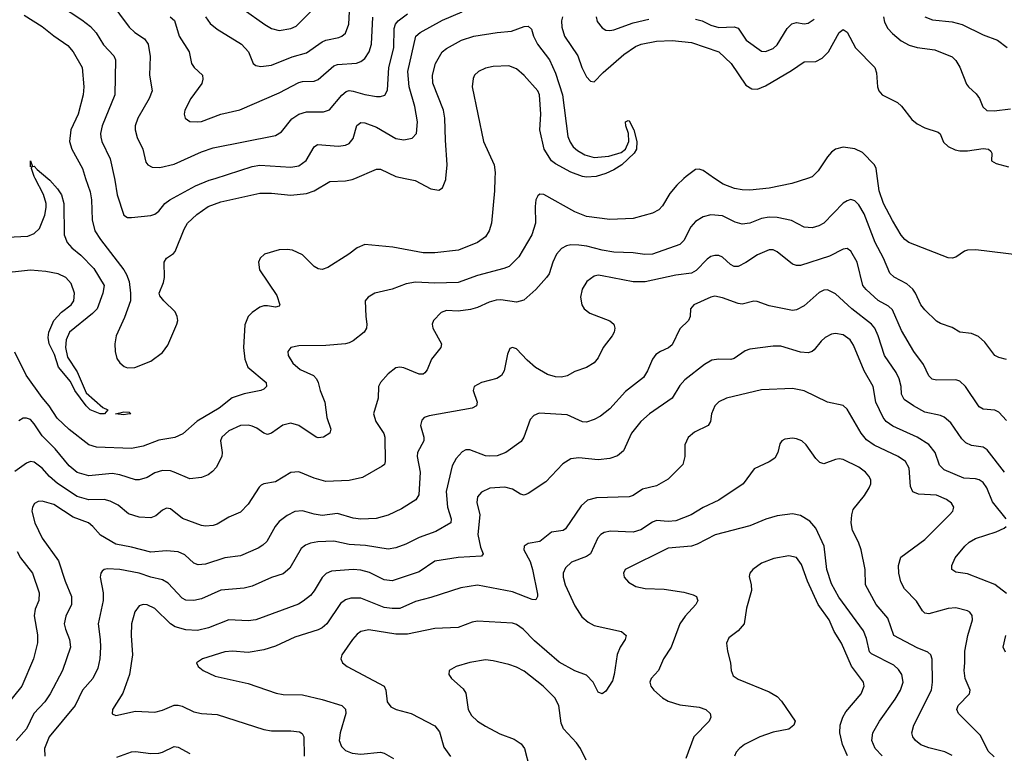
# Model space of a CAD drawing. Header units: inches. Extents: x 501419 to 657765, y 482282 to 547532.
# Tile 47 of 225: x 553475 to 558539, y 527045 to 530815. Entities that reach past the tile are written whole.
import ezdxf

# ---------------------------------------------------------------- set-up
doc = ezdxf.new("R2010")
doc.units = ezdxf.units.IN
doc.header["$MEASUREMENT"] = 0
doc.layers.add('A5552', color=7, linetype='Continuous')
doc.layers.add('A5553', color=7, linetype='Continuous')

msp = doc.modelspace()

# ---------------------------------------------------------------- linework, layer by layer
at = {"layer": 'A5552', "color": 6}
for points, elevation in [([(553619.5, 530000), (553630, 529991.4), (553670, 529946.6), (553690, 529915.3), (553701.6, 529870), (553703.8, 529710), (553718.5, 529670), (553743.1, 529643.1), (553790, 529605), (553855.9, 529535.9), (553909.3, 529450), (553903.2, 529410), (553874.1, 529330), (553850, 529304.5), (553731.9, 529210), (553714.1, 529170), (553711.5, 529130), (553721.7, 529081.7), (553770, 529005.2), (553817.3, 528897.3), (553902.9, 528822.9), (553928.8, 528810), (553910.5, 528790), (553889.6, 528790), (553838.4, 528810), (553817.7, 528830), (553759, 528910), (553735.6, 528955.6), (553675.5, 529030), (553654.6, 529094.6), (553626.2, 529150), (553621.4, 529181.4), (553624.5, 529210), (553650, 529269.7), (553690, 529311.7), (553739.7, 529350), (553753.4, 529370), (553756.9, 529410), (553739, 529459), (553712.6, 529490), (553673.2, 529510), (553610, 529521.1), (553530, 529528.1), (553357, 529510)], 2100), ([(553410, 529696.9), (553517.5, 529702.5), (553550, 529715.8), (553577.3, 529742.7), (553604.7, 529810), (553611.9, 529850), (553610.5, 529870.5), (553597.6, 529917.6), (553554.8, 530000)], 2100), ([(555919.3, 530000), (555916.6, 529936.6), (555901.3, 529770), (555889.8, 529730), (555870, 529699.6), (555829.9, 529670.1), (555731.7, 529630), (555610, 529616.3), (555550, 529617.3), (555393.4, 529646.6), (555250, 529659.6), (555210, 529643.3), (555167.8, 529610), (555059.1, 529540.9), (555030, 529531.3), (555010, 529535.4), (554990, 529546.3), (554930, 529606.4), (554877.3, 529630), (554850, 529634.7), (554810, 529632.5), (554734, 529610), (554712.6, 529590), (554703.9, 529570), (554707.5, 529530), (554797.1, 529397.1), (554813.7, 529350), (554810, 529343.4), (554790, 529337.5), (554750, 529344), (554730, 529343.9), (554710, 529337.4), (554669.8, 529310.2), (554650.8, 529290), (554633.2, 529246.8), (554626.2, 529130), (554632.5, 529070), (554648.2, 529030), (554741.9, 528950), (554744, 528930), (554730, 528916.2), (554715.5, 528910), (554630, 528892.4), (554567.8, 528872.2), (554500.7, 528819.3), (554388, 528752), (554313.9, 528686.1), (554272.4, 528667.6), (554190, 528654.8), (554110, 528623), (554050, 528611.3), (553870, 528618.7), (553830, 528630.9), (553728.9, 528708.9), (553667.9, 528767.9), (553626.7, 528830), (553590, 528872.9), (553507.9, 528987.9), (553450, 529107)], 2200), ([(556891.3, 530000), (556855, 529965), (556818.4, 529921.6), (556781.2, 529858.8), (556761.8, 529838.2), (556730, 529820.2), (556630, 529793.3), (556510, 529788), (556390, 529804.7), (556330, 529828.6), (556170, 529917.4), (556150, 529918.7), (556139.9, 529910), (556129.2, 529890), (556125.4, 529854.6), (556127, 529770), (556108.2, 529710), (556042.6, 529597.4), (555992.3, 529547.7), (555964.1, 529535.9), (555830, 529500.3), (555730, 529464.6), (555610, 529461.8), (555510, 529466.7), (555462.7, 529457.3), (555390, 529429.9), (555302.2, 529410), (555267.8, 529390), (555252.6, 529370), (555254.4, 529290), (555261.1, 529250), (555258.3, 529230), (555246.4, 529210), (555190, 529165.3), (555170, 529154), (555150, 529150), (555050, 529140.8), (554910, 529138.8), (554868.9, 529130), (554853.9, 529110), (554855.3, 529090), (554880.4, 529050), (554917.6, 529017.6), (554986.1, 528986.1), (555001.7, 528970), (555010.2, 528950.2), (555019.8, 528910), (555044, 528850), (555054.4, 528770), (555076, 528710), (555070.5, 528690), (555037.4, 528670), (555010, 528666.7), (554999.8, 528670), (554910, 528728.9), (554870, 528741), (554828.6, 528731.4), (554770, 528689.4), (554750, 528683.4), (554730, 528690.3), (554695.3, 528715.3), (554670, 528726.3), (554650, 528730.9), (554610, 528729.2), (554550, 528702.3), (554514.9, 528670), (554507.7, 528650), (554516.2, 528590), (554514, 528570), (554485.5, 528514.5), (554466.9, 528493.1), (554443.9, 528476.1), (554410, 528462.4), (554350, 528456.1), (554270, 528490.5), (554250, 528496.1), (554210, 528497.5), (554170, 528486.8), (554130, 528462.5), (554090, 528449.5), (554070, 528451.1), (553990, 528475.5), (553950, 528482.5), (553830, 528470.1), (553770, 528488.2), (553730, 528522.4), (553656.9, 528610), (553590, 528676), (553550, 528738), (553530, 528759.7), (553510, 528767.9), (553493.4, 528766.6), (553470, 528753.6)], 2300), ([(553813.8, 530000), (553836.8, 529930), (553845.2, 529890), (553847.1, 529787.1), (553862.3, 529730), (553890, 529685.1), (554010, 529530), (554025.1, 529505.1), (554037.8, 529470), (554045.7, 529410), (554044.5, 529370), (554014.9, 529285.1), (553971.9, 529190), (553964.8, 529150), (553966.5, 529110), (553974.5, 529074.5), (553990.9, 529050.9), (554012.9, 529032.9), (554030, 529025.7), (554068, 529028), (554150, 529060.5), (554210, 529105.6), (554237.2, 529142.8), (554283.6, 529250), (554287.7, 529270), (554285.8, 529290), (554274.3, 529314.3), (554215.6, 529370), (554196.1, 529396.1), (554193.2, 529410), (554215.1, 529464.9), (554219.7, 529490), (554218.7, 529570), (554230.2, 529589.8), (554266.6, 529613.4), (554275.4, 529624.6), (554320.7, 529739.3), (554337.8, 529770), (554385.6, 529814.4), (554444.4, 529855.6), (554510, 529878.6), (554710, 529923), (554770, 529923.5), (554870, 529913.8), (554950, 529922.3), (554990, 529935.3), (555070, 529984.1), (555150, 529987.6), (555185.3, 529994.7), (555197.9, 530000)], 2200), ([(553962.9, 530000), (553965.1, 529990), (553975.6, 529915.6), (554010.3, 529810.3), (554030, 529799.4), (554050, 529798.8), (554150, 529809.8), (554170, 529816.3), (554190, 529831.2), (554222.1, 529870), (554246.7, 529890), (554379, 529961), (554450, 529990), (554481.1, 530000)], 2300), ([(555456.8, 530000), (555509, 529989), (555590, 529945.3), (555630, 529939.9), (555650, 529950.5), (555666.5, 529993.5), (555667.1, 530000)], 2200), ([(557525.8, 530000), (557445.7, 529974.3), (557330, 529948.8), (557230, 529939.3), (557190, 529940.7), (557151.7, 529948.3), (557092.1, 529970), (557048.6, 530000)], 2300), ([(558630, 529603.4), (558391.7, 529631.7), (558350, 529630.3), (558334.6, 529625.4), (558290, 529595.1), (558270, 529589.2), (558250, 529592.1), (558048.2, 529670), (558026.3, 529686.3), (558008, 529708), (557962.7, 529782.7), (557917.5, 529870), (557895.6, 529935.6), (557886.2, 530000)], 2300), ([(558549, 529069), (558510, 529078.9), (558490, 529089.2), (558437.9, 529157.9), (558406.3, 529186.3), (558370, 529201.8), (558310.2, 529210.2), (558270, 529232.6), (558210, 529253.2), (558190, 529266.4), (558130, 529324.2), (558110, 529349.9), (558082.2, 529410), (558068.3, 529430), (558037, 529457), (557971.6, 529491.6), (557950, 529513), (557917.6, 529590), (557874.6, 529670), (557818.1, 529818.1), (557790, 529864.7), (557770, 529884.7), (557750, 529890.5), (557730, 529884.8), (557710, 529872.5), (557610, 529770.4), (557584.9, 529755.1), (557550, 529744.8), (557510, 529749.5), (557443.9, 529783.9), (557370, 529798.5), (557330, 529799.9), (557290, 529794.1), (557230, 529769.6), (557190, 529764), (557155.1, 529775.1), (557090, 529808), (557030, 529813.2), (556990, 529802.4), (556950, 529778.1), (556926.9, 529750), (556890, 529680.9), (556870, 529660.6), (556730.1, 529609.9), (556690, 529608), (556630, 529617.5), (556530, 529620.5), (556470, 529630.8), (556391.4, 529651.4), (556350, 529656.5), (556310, 529657.6), (556286.7, 529653.3), (556261.2, 529638.8), (556235.3, 529610), (556217.1, 529570), (556198.4, 529510), (556184.8, 529490), (556130, 529428.4), (556067, 529373), (556030, 529362.8), (555950, 529374.7), (555925.9, 529374.1), (555890, 529364.3), (555830, 529335.6), (555793.4, 529326.6), (555730, 529317.2), (555670, 529319.9), (555642.6, 529310), (555603.4, 529270), (555596.5, 529250), (555599.2, 529230), (555644.2, 529150), (555640.3, 529130), (555592.2, 529070), (555570, 529016.5), (555558.9, 529001.1), (555550, 528994), (555530, 528994.3), (555450, 529026.5), (555430, 529029.5), (555410, 529026.2), (555370, 528995.5), (555330.4, 528950), (555320.4, 528930), (555318, 528870), (555295.3, 528790), (555307.4, 528750), (555348, 528688), (555352.2, 528670), (555355.3, 528544.7), (555351, 528529), (555339.5, 528520.5), (555237.8, 528462.2), (555170, 528447.7), (555050, 528441.7), (554990, 528458.3), (554910, 528490.8), (554870, 528487.2), (554790, 528439.3), (554731, 528429), (554717.5, 528422.5), (554707, 528413), (554650, 528325.1), (554610, 528284.6), (554550, 528258.7), (554490, 528222.4), (554470, 528215.9), (554430, 528212.2), (554410, 528215.5), (554312.3, 528252.3), (554250, 528301.7), (554230, 528304.2), (554210, 528295.2), (554175.1, 528264.9), (554150, 528254.9), (554090, 528258.1), (554035.1, 528275.1), (553980.9, 528320.9), (553941.2, 528341.2), (553908.9, 528348.9), (553830, 528348), (553770, 528364.3), (553670, 528430.7), (553627.8, 528467.8), (553590, 528509.8), (553550, 528540.4), (553530, 528543.9), (553510, 528535.3), (553450, 528493.4)], 2400), ([(558550, 528754.5), (558510, 528798), (558490, 528808.1), (558430, 528813.7), (558410, 528825.7), (558339.8, 528930), (558310, 528957.9), (558290, 528964.5), (558190, 528962.2), (558168.3, 528968.3), (558150, 528984.4), (558122.3, 529042.3), (558072.8, 529110), (558010, 529218.3), (557963.3, 529323.3), (557943.2, 529343.2), (557890, 529371.7), (557827.9, 529427.9), (557811.8, 529450), (557782.4, 529570), (557750, 529624.9), (557730, 529638.7), (557710, 529636.3), (557639.6, 529600.4), (557490, 529551.8), (557470, 529551.9), (557450, 529558.9), (557370, 529623), (557350, 529632.3), (557330, 529632.9), (557270, 529606.8), (557210, 529567.5), (557170, 529547.5), (557150, 529546.7), (557130, 529557.1), (557090, 529595.1), (557070, 529603.1), (557050, 529603.8), (557030, 529597.9), (557010, 529585.1), (556953.6, 529526.4), (556930, 529512.4), (556850, 529501.6), (556692.3, 529467.7), (556630, 529467.8), (556470, 529499.4), (556450, 529501.6), (556430, 529497.5), (556392.3, 529470), (556367.2, 529430), (556359.2, 529390), (556365.9, 529350), (556378.6, 529330), (556407, 529307), (556510, 529267.9), (556531.3, 529250), (556535.7, 529230), (556532.2, 529210), (556521.7, 529190), (556475.1, 529130), (556450, 529077), (556430, 529051), (556390, 529027.5), (556330, 529006.7), (556290, 528985.3), (556261.4, 528978.6), (556230, 528979.1), (556190, 528992), (556127.6, 529027.6), (556084.8, 529064.8), (556030, 529123.1), (556010, 529130.9), (555995.3, 529124.7), (555983, 529097), (555966.8, 529010), (555953.3, 528986.7), (555929, 528971), (555849.4, 528950), (555812.5, 528930), (555806.7, 528910), (555828.5, 528850), (555824.8, 528830), (555801.2, 528818.8), (555580.2, 528779.8), (555554.6, 528770), (555542.9, 528757.1), (555535.5, 528730), (555552.7, 528670), (555552.6, 528650), (555520.7, 528590), (555518.3, 528570), (555533.9, 528490), (555527.2, 528372.8), (555511.8, 528348.2), (555439, 528301), (555370, 528269.3), (555307.6, 528252.4), (555230, 528247.6), (555190, 528253), (555110, 528277.1), (555030, 528267.5), (554990, 528274), (554930, 528291.5), (554890, 528286.8), (554850, 528267.7), (554810, 528235.9), (554788.8, 528210), (554745.9, 528134.1), (554726.2, 528113.8), (554701.6, 528098.4), (554610, 528059.6), (554530, 528049), (554430, 528016.1), (554393.4, 528013.4), (554370, 528022.5), (554325, 528065), (554290, 528080.3), (554230, 528085.6), (554150, 528078.9), (554050, 528104.8), (553970, 528119.7), (553890, 528165.7), (553851.6, 528210), (553828.5, 528228.5), (553750, 528258), (553650, 528323.3), (553590, 528341.1), (553570, 528338.4), (553551.6, 528328.4), (553541, 528310), (553538.3, 528290), (553552.3, 528230), (553591.3, 528150), (553674.5, 528034.5), (553709.1, 527930), (553742.3, 527850), (553742.3, 527810), (553711.9, 527750), (553704.2, 527710), (553710, 527682.2), (553730.7, 527630), (553735.8, 527590), (553695, 527470), (553631.8, 527350), (553604.9, 527310), (553548, 527250), (553510.2, 527170), (553456.8, 527110)], 2500), ([(558539.3, 528490), (558450, 528604.6), (558430, 528618.5), (558370, 528626.4), (558340.5, 528640.5), (558320.9, 528660.9), (558263.1, 528743.1), (558230, 528773), (558210, 528781.3), (558130, 528798.8), (558071.7, 528830), (558023.6, 528863.6), (558010.1, 528890), (558007.5, 528930), (557998.1, 528970), (557981.7, 529001.7), (557921.9, 529090), (557890.4, 529190.4), (557873.2, 529230), (557855.1, 529250), (557753.9, 529330), (557670, 529406.1), (557630, 529426.3), (557610, 529425.3), (557587.1, 529412.9), (557510, 529345.3), (557470, 529324.8), (557450, 529321.5), (557330, 529345.1), (557267.7, 529367.7), (557250, 529369.2), (557190, 529353.9), (557170, 529356.7), (557090, 529386.5), (557050, 529393.9), (557030, 529389.5), (556941.5, 529350), (556925, 529330), (556923.4, 529290), (556913.8, 529270), (556870, 529226.7), (556830, 529144.4), (556811.9, 529128.1), (556769.7, 529110.3), (556746, 529094), (556728.9, 529071.1), (556704.1, 529010), (556683.1, 528976.9), (556590, 528904.3), (556510, 528815.1), (556462.3, 528777.7), (556430, 528760.1), (556390, 528747.6), (556370, 528749.1), (556290, 528784.5), (556146.9, 528793.1), (556118.8, 528781.2), (556099.6, 528760.4), (556067.9, 528670), (556053.4, 528646.6), (555974.7, 528590), (555930, 528574.5), (555890, 528571.3), (555870, 528574.2), (555790, 528604.2), (555770, 528603.7), (555750, 528593.7), (555720.1, 528559.9), (555698.4, 528521.6), (555669, 528390), (555675.9, 528310), (555694.7, 528250), (555692.9, 528230), (555615.8, 528184.2), (555530, 528154.2), (555461.2, 528118.8), (555410, 528101.2), (555370, 528093.6), (555253.3, 528113.3), (555170, 528117.6), (555090, 528134.6), (555008.5, 528131.5), (554970, 528125.4), (554945.1, 528114.9), (554923.3, 528096.7), (554863.6, 527996.4), (554830, 527967.3), (554770, 527948.9), (554670, 527903.4), (554630, 527893.4), (554510, 527882.6), (554410, 527839.3), (554370, 527829.5), (554330, 527832.2), (554310, 527842.7), (554238.6, 527918.6), (554210, 527937), (554150, 527950.4), (554090, 527970.8), (553990, 527990), (553926.8, 527993.2), (553910, 527990), (553899.3, 527980.7), (553892.1, 527970), (553889.4, 527950), (553904, 527870), (553904.9, 527830), (553878.3, 527710), (553889.1, 527630), (553889.9, 527589.9), (553887.4, 527530), (553877.8, 527482.2), (553851.9, 527430), (553798.8, 527370), (553760.1, 527290), (553627.1, 527130), (553602.7, 527070), (553604.4, 527030)], 2600), ([(558547.6, 528250), (558477.5, 528337.5), (558448.8, 528408.8), (558430, 528436.4), (558410, 528450.5), (558390, 528455.7), (558330, 528459.2), (558230, 528502.1), (558205.9, 528525.9), (558182.3, 528590), (558151.2, 528631.2), (558090, 528669.4), (557965.4, 528725.4), (557930.3, 528750.3), (557916.4, 528770), (557877.3, 528850), (557864.1, 528930), (557817.4, 529010), (557762.6, 529142.6), (557745.6, 529170), (557710, 529195.7), (557670, 529203.1), (557650, 529199.3), (557617.5, 529182.5), (557596.6, 529163.4), (557561.2, 529118.8), (557550, 529109.7), (557530, 529103.4), (557490, 529106.3), (557390, 529137.3), (557350, 529138.1), (557230, 529122.8), (557206.6, 529113.4), (557150, 529074.2), (557131.5, 529068.5), (557070, 529071.2), (557035.3, 529064.7), (556997.2, 529042.8), (556896.2, 528963.8), (556870, 528935.9), (556830, 528870), (556714.4, 528790), (556670, 528750.7), (556621.9, 528690), (556579.8, 528600.2), (556550, 528572.9), (556510, 528560.5), (556450, 528552.3), (556350, 528563.7), (556310, 528557.5), (556268.1, 528531.9), (556180.3, 528439.7), (556090, 528380.1), (556070, 528372), (556050, 528377.5), (556010, 528401.9), (555970, 528412.1), (555892.9, 528407.1), (555850, 528386.9), (555830, 528362.6), (555825.5, 528334.5), (555842.1, 528270), (555831.3, 528170), (555844.5, 528104.5), (555857.8, 528070), (555850, 528058.7), (555730, 528050.8), (555610, 528032.8), (555530, 527977.3), (555390, 527931.7), (555350, 527935.8), (555273.8, 527973.8), (555230, 527985.6), (555190, 527989.1), (555079.2, 527980.8), (555051.4, 527968.6), (555030.9, 527949.1), (554990, 527880.6), (554970, 527856.3), (554933.7, 527826.3), (554908.3, 527811.7), (554690, 527730.1), (554650, 527726), (554550, 527730.5), (554446.3, 527690), (554390, 527675.9), (554330, 527679.5), (554274.6, 527694.6), (554250, 527710), (554170, 527788.6), (554130, 527807.4), (554110, 527810.2), (554090, 527802.9), (554067.6, 527772.4), (554049.3, 527710), (554048.4, 527650), (554055, 527550), (554039.7, 527450), (554005.4, 527354.6), (553952.5, 527270), (553950, 527247.9), (553970, 527238.6), (554070, 527261), (554170, 527256.9), (554210, 527267), (554270, 527291.7), (554290, 527292.5), (554310, 527287.1), (554370, 527257.6), (554410, 527250), (554490, 527244.3), (554730, 527166.7), (554770, 527160.3), (554870, 527160), (554914.2, 527154.2), (554927.3, 527147.3), (554936.9, 527130), (554937.7, 527030)], 2700), ([(558486.1, 527026.1), (558455.7, 527055.7), (558415.4, 527135.4), (558302.4, 527250), (558294.3, 527270), (558300.4, 527290), (558358.8, 527350), (558362.5, 527370), (558336.5, 527430), (558331.3, 527470), (558336.3, 527510), (558335, 527570), (558351.8, 527650), (558375.3, 527730), (558373.3, 527753.3), (558361.8, 527770), (558350, 527777.5), (558290, 527791.8), (558250, 527788.6), (558150, 527761.8), (558130, 527765.3), (558117.3, 527777.3), (558086.3, 527826.3), (558024.8, 527890), (558006.5, 527926.5), (557995.9, 527970), (557993.8, 528010), (558006.9, 528053.1), (558130, 528143.8), (558256.2, 528270), (558273.7, 528290), (558279.7, 528310), (558267.3, 528330), (558241, 528350), (558190, 528371.4), (558097.3, 528377.3), (558068.3, 528388.3), (558056.3, 528416.3), (558048.8, 528510), (558030, 528544.8), (557992.7, 528570), (557870, 528628.3), (557830, 528655.6), (557802.7, 528690), (557730, 528813.7), (557710, 528832.8), (557630, 528849.1), (557510, 528907.4), (557450, 528920.3), (557290, 528913.4), (557109.1, 528870.9), (557070, 528851), (557049.5, 528830), (557032.1, 528790), (557027.7, 528750), (557016.3, 528730), (556945.1, 528694.9), (556912.7, 528667.3), (556895.2, 528630), (556895.9, 528570), (556884.7, 528530), (556810, 528453.3), (556750, 528418.7), (556677.9, 528402.1), (556630, 528370.5), (556610, 528362.5), (556442.2, 528357.8), (556394.3, 528345.7), (556362.5, 528317.5), (556282.1, 528197.9), (556270, 528190), (556210, 528181.2), (556150, 528133.1), (556090, 528123.4), (556070.1, 528110), (556068, 528090), (556099.5, 528030), (556112.2, 527990), (556137.5, 527862.5), (556138.7, 527850), (556130, 527833), (556110, 527835.3), (556010, 527875.1), (555830, 527908.6), (555744.1, 527895.9), (555590, 527845.3), (555510, 527825.5), (555430, 527789.8), (555390, 527788.4), (555350, 527793.4), (555230, 527842.4), (555177.3, 527842.7), (555150, 527833.4), (555125.3, 527814.7), (555055.4, 527710), (555030.7, 527689.3), (555010, 527678.9), (554890, 527641.3), (554790, 527596.2), (554730, 527576.8), (554650, 527562.3), (554570, 527568.9), (554530, 527566.3), (554415.5, 527530), (554385.2, 527510), (554392.5, 527490), (554418.1, 527470), (554481.2, 527441.2), (554650, 527404.1), (554794.1, 527354.1), (554830, 527347.5), (554930, 527345.9), (555030, 527321.6), (555132.1, 527290), (555150.7, 527270.7), (555153.1, 527250), (555122.7, 527150), (555118.1, 527110), (555130, 527079.9), (555150, 527059.6), (555185, 527045), (555230, 527039.5), (555330, 527049.8), (555350, 527044.8), (555397.8, 527017.8)], 2800), ([(558270, 527034.2), (558232.3, 527052.3), (558150, 527073.4), (558110, 527088.8), (558081.9, 527110), (558068.6, 527130), (558063.5, 527150), (558073.2, 527190), (558164.1, 527370), (558169.7, 527410), (558167.7, 527527.7), (558160.1, 527550), (558144.5, 527564.5), (558090, 527586.7), (557970.1, 527650.1), (557939.1, 527739.1), (557879.9, 527810), (557824, 527910), (557822.7, 527990), (557802.8, 528090), (557789.2, 528130), (557758.4, 528190), (557751.6, 528230), (557754.1, 528270), (557761.9, 528298.1), (557819.8, 528370), (557844.4, 528410), (557851.5, 528430), (557851.8, 528450), (557842.7, 528470), (557824.1, 528490), (557790, 528515.1), (557710, 528554.6), (557690, 528558.3), (557670, 528555.2), (557610, 528533.3), (557590, 528539.6), (557570, 528559.6), (557518.9, 528630), (557496.6, 528650), (557470, 528661.5), (557450, 528664.7), (557410, 528659), (557393.7, 528650), (557384.2, 528635.8), (557374.7, 528590), (557357.9, 528562.1), (557330, 528542.6), (557252.3, 528507.7), (557196.2, 528430), (557070, 528345.3), (556990, 528308.4), (556927.7, 528270), (556850, 528240.4), (556810, 528236.7), (556750, 528241.5), (556730, 528233.3), (556670, 528192.8), (556630, 528181.3), (556513.1, 528186.9), (556481, 528179), (556464.4, 528170), (556447.5, 528152.5), (556410, 528069.2), (556390, 528055.9), (556312.9, 528027.1), (556281.8, 527998.2), (556270, 527970), (556269.4, 527950.6), (556280, 527910), (556330, 527803.5), (556366.1, 527746.1), (556398.7, 527718.7), (556430, 527700.9), (556570.6, 527670.6), (556594.3, 527650), (556588.6, 527630), (556563, 527590), (556547.9, 527552.1), (556532.5, 527450), (556523.2, 527416.8), (556490, 527364.8), (556470, 527351), (556450, 527359.5), (556424, 527410), (556390, 527446.7), (556330, 527468), (556250, 527513.5), (556122, 527622), (556063.6, 527683.6), (556030, 527706.2), (556010, 527712.8), (555830, 527723.7), (555801.7, 527718.3), (555730, 527690.9), (555610, 527686), (555470, 527656.9), (555410, 527657.7), (555270, 527678.7), (555230, 527671.1), (555210, 527656.9), (555186.4, 527630), (555131.6, 527550), (555126.2, 527530), (555135, 527510), (555159.1, 527490), (555349.3, 527390), (555358.4, 527370), (555365.6, 527310), (555383.4, 527283.4), (555410.5, 527270.5), (555488.7, 527248.7), (555610, 527185.5), (555634.8, 527154.8), (555656.2, 527076.2), (555690, 527027.5)], 2900), ([(557910, 527031.7), (557874.6, 527070), (557857.8, 527110), (557862.5, 527150), (557896.3, 527210), (557977.7, 527322.2), (558005.1, 527370), (558018.6, 527410), (558011.1, 527450), (557995.2, 527475.2), (557970, 527497.8), (557855.6, 527555.6), (557845.4, 527565.4), (557830, 527634.8), (557814.8, 527674.8), (557687.4, 527847.4), (557650, 527916.2), (557626.1, 527990), (557612.5, 528110), (557570, 528201.9), (557538.1, 528238.1), (557490, 528267.6), (557450, 528276.2), (557370, 528265.7), (557311.9, 528248.1), (557230, 528214.6), (557051.7, 528168.3), (556959.9, 528120.1), (556930.5, 528109.5), (556810, 528098.9), (556589.6, 527990), (556580.9, 527970), (556584, 527950), (556605.1, 527925.1), (556642.8, 527902.8), (556691.5, 527891.5), (556790, 527888), (556890, 527873.1), (556939.3, 527859.3), (556955.8, 527850), (556959.5, 527839.5), (556962, 527830), (556951.7, 527810), (556897.5, 527750), (556869.1, 527710), (556825.2, 527590), (556786.1, 527530), (556760.5, 527470), (556722.9, 527430), (556715.1, 527410), (556720.3, 527390), (556735.8, 527370), (556781.1, 527330), (556810, 527312.3), (556870, 527293.8), (556970, 527282.2), (557003.3, 527270), (557026.2, 527250), (557030.1, 527230), (557020.1, 527210), (556942.5, 527130), (556901.3, 527018.7)], 3000), ([(558550, 527866), (558490, 527912.1), (558350, 527966.7), (558290, 527975.4), (558268.6, 527990), (558268.9, 528010), (558285.9, 528050), (558335.1, 528110), (558358, 528130), (558390, 528148.1), (558496.2, 528183.8), (558537.7, 528202.3), (558548.3, 528210)], 2700), ([(553462.4, 528082.4), (553479.5, 528050), (553541, 527970), (553575.1, 527870), (553573.9, 527830), (553555, 527785), (553549.3, 527750.7), (553566.9, 527653.1), (553567, 527613), (553545.9, 527530), (553486.3, 527390), (553407.1, 527292.9)], 2400), ([(557731.5, 527031.5), (557706, 527090), (557693.1, 527150), (557694.9, 527190), (557707.3, 527230), (557722.9, 527257.1), (557802.9, 527350), (557818.7, 527390), (557814.6, 527410), (557752.2, 527492.2), (557701.5, 527610), (557664.2, 527670), (557637.1, 527730), (557582, 527810), (557526.8, 527930), (557495.6, 528015.6), (557470, 528051), (557430, 528060.2), (557353.6, 528046.4), (557290, 528021.8), (557245.3, 527990), (557230.6, 527970), (557227.2, 527952.8), (557237.4, 527910), (557238.4, 527881.6), (557213, 527790), (557201.1, 527710), (557170, 527673.5), (557121.5, 527638.5), (557110.7, 527610), (557115.1, 527570), (557130.1, 527510), (557133.1, 527470), (557143.7, 527443.7), (557170, 527424.9), (557330, 527360.2), (557370, 527336.7), (557393, 527313), (557463.1, 527210), (557456.5, 527190), (557431.2, 527168.8), (557350, 527152.7), (557281.3, 527130), (557202.3, 527090), (557176.5, 527070), (557159.9, 527050), (557151.4, 527030)], 3100), ([(558543.8, 527563.8), (558532.6, 527590), (558547.2, 527650)], 2700), ([(556387.5, 527010), (556358.4, 527070), (556338.9, 527098.9), (556271.3, 527171.3), (556260.2, 527200.2), (556247.5, 527290), (556226.3, 527330), (556167.8, 527390), (556070, 527466.1), (556030, 527486.9), (555990, 527500.6), (555910, 527520.3), (555870, 527525.4), (555790, 527511.5), (555719.1, 527490), (555684, 527470), (555682, 527450), (555695.7, 527430), (555755.3, 527375.3), (555770, 527353.6), (555781.3, 527270), (555798.5, 527238.5), (555830, 527210.4), (555870, 527183.7), (555944.2, 527144.2), (556017.3, 527117.3), (556054, 527094), (556071.9, 527070), (556096.3, 526970)], 3000), ([(553975.4, 527024.6), (554050, 527052), (554070, 527054.7), (554150, 527043.3), (554190, 527044.7), (554210.3, 527049.7), (554270, 527080.3), (554290, 527076.6), (554350, 527044.1)], 2600)]:
    msp.add_lwpolyline(points, dxfattribs=dict(at, elevation=elevation))
at = {"layer": 'A5552', "color": 6, "elevation": 2100}
msp.add_lwpolyline([(554010, 528784.2), (553967, 528790), (554010, 528800.2), (554038.3, 528798.3), (554047.3, 528790), (554030, 528787.6)], close=True, dxfattribs=at)
at = {"layer": 'A5553', "color": 6}
for points, elevation in [([(553938.5, 530910), (554037.8, 530777.8), (554067.1, 530750), (554116.3, 530716.3), (554135, 530690), (554146.9, 530626.9), (554142.4, 530530), (554157, 530450), (554141.7, 530410), (554082.2, 530310), (554069.8, 530270), (554068.3, 530250), (554078.6, 530210), (554107.7, 530150), (554124, 530084), (554133.6, 530070), (554157.1, 530057.1), (554195.8, 530055.8), (554270, 530073.5), (554410, 530136.5), (554470, 530156.9), (554790, 530219.9), (554821.4, 530238.6), (554874.2, 530305.8), (554910, 530330.5), (554950, 530341.1), (555038.1, 530341.9), (555067.7, 530352.3), (555132.1, 530427.9), (555154, 530446), (555170, 530450.7), (555190, 530448.8), (555250, 530431.6), (555310, 530421.3), (555330, 530420.5), (555353.1, 530426.9), (555366.4, 530453.6), (555373.7, 530570), (555399.5, 530670), (555400.7, 530770), (555407.4, 530792.6), (555421.4, 530810), (555470, 530846.2)], 2400), ([(553680.2, 530890), (553795, 530815), (553840.1, 530780.1), (553867.8, 530747.8), (553906.5, 530686.5), (553959.8, 530630), (553968.4, 530610), (553964.3, 530430), (553898.6, 530270), (553890.9, 530230), (553891.8, 530211.8), (553897.7, 530190), (553940.7, 530100.7), (553962.9, 530000)], 2300), ([(554430.6, 530830), (554455.1, 530795.1), (554490, 530766.8), (554615.4, 530690), (554652.4, 530650), (554676.3, 530590), (554690, 530580.2), (554715.2, 530575.2), (554770, 530582.3), (554875.8, 530624.2), (554950, 530644.8), (555030, 530702.4), (555050, 530711.1), (555116.8, 530723.2), (555131.9, 530730), (555150, 530746.7), (555167.1, 530792.9), (555173.5, 530890)], 2600), ([(554481.1, 530000), (554670, 530060.6), (554710, 530067.3), (554870, 530058.1), (554910, 530064.2), (554947.7, 530092.3), (554990, 530162.3), (555006.3, 530173.7), (555114.3, 530165.7), (555149.8, 530170.2), (555170, 530179.1), (555190, 530204.2), (555208.3, 530271.7), (555230, 530287.5), (555250, 530284.7), (555310, 530262.8), (555410, 530204.5), (555450, 530197.4), (555493.8, 530206.2), (555514.9, 530230), (555521.1, 530290), (555506.4, 530370), (555478.1, 530470), (555471.3, 530550), (555511.9, 530730), (555534, 530750), (555650, 530813.3), (555750, 530856.4)], 2300), ([(554624.1, 530870), (554735.6, 530790), (554770, 530770), (554810, 530759.9), (554869.8, 530770.2), (554897.2, 530782.8), (554970, 530855.7)], 2700), ([(553499, 530839), (553590, 530780.6), (553650, 530733), (553723.5, 530683.5), (553749.4, 530650), (553797, 530570), (553804.4, 530470), (553801, 530430), (553776.5, 530330), (553737.3, 530250), (553732.1, 530190), (553743.4, 530150), (553797.3, 530050), (553813.8, 530000)], 2200), ([(554249.8, 530829.8), (554272.1, 530812.1), (554294.7, 530730), (554347.2, 530650), (554358.8, 530590), (554372, 530570), (554414.4, 530530), (554417.5, 530510), (554411.9, 530488.1), (554354.6, 530410), (554324.6, 530350), (554321.4, 530330), (554325.8, 530310), (554350, 530292.7), (554389.8, 530289.8), (554410, 530293), (554509.4, 530330.6), (554607.5, 530352.5), (554810, 530438.7), (554910, 530492.7), (554930, 530498.1), (554990, 530499.5), (555010, 530507.9), (555090, 530579), (555110, 530584.4), (555207.7, 530592.3), (555230, 530600), (555250, 530616.4), (555271.6, 530650), (555284.4, 530690), (555291.7, 530828.3)], 2500), ([(556267.3, 530830), (556261.6, 530810), (556262.4, 530777.6), (556276.5, 530730), (556345.4, 530630), (556365.6, 530570), (556390, 530522.4), (556410, 530498.8), (556430, 530495.7), (556476.2, 530543.8), (556582.6, 530637.4), (556642.7, 530677.3), (556671.1, 530688.9), (556750, 530704.6), (556830, 530709.2), (556930, 530698.1), (557070, 530650.9), (557134.1, 530590), (557210, 530478.4), (557240, 530460), (557270, 530458.5), (557310, 530475.7), (557445, 530555), (557510, 530599.7), (557570, 530600.8), (557602.3, 530617.7), (557634.2, 530650), (557690, 530749.2), (557710, 530764.8), (557730, 530751.7), (557773.8, 530670), (557873.4, 530570), (557881.8, 530541.8), (557886.6, 530470), (557893.9, 530450), (557910, 530430.1), (557990, 530389.5), (558010.5, 530370.5), (558062.5, 530302.5), (558090, 530279.9), (558130, 530259.7), (558197.8, 530237.8), (558208.3, 530228.3), (558226.5, 530186.5), (558250, 530162.9), (558286, 530146), (558310, 530141.1), (558350, 530141.8), (558430, 530153.2), (558457.7, 530150), (558470, 530140.2), (558474.6, 530130), (558473.2, 530090), (558496.3, 530076.3), (558559.8, 530059.8)], 2300), ([(556439.3, 530830), (556445.4, 530805.4), (556470, 530774.1), (556490, 530761.9), (556510, 530759.2), (556530, 530762.6), (556630, 530799.4), (556710, 530818.2)], 2400), ([(556950, 530818.3), (556984.2, 530810), (557030, 530788), (557070, 530775.9), (557150, 530779), (557170, 530771.4), (557210.7, 530710.7), (557290, 530653.8), (557310, 530651.2), (557350, 530667.1), (557370, 530686.8), (557421.4, 530770), (557446, 530794), (557470, 530800.4), (557510, 530793.8), (557530, 530797.7), (557561.4, 530818.6)], 2400), ([(557916.8, 530830), (557923.2, 530803.2), (557940, 530770), (557963.7, 530743.7), (558007.6, 530707.6), (558050, 530684.1), (558090, 530672.3), (558180.7, 530660.7), (558270, 530625.2), (558290, 530605.8), (558310, 530571.3), (558344, 530484), (558353.6, 530470), (558394, 530434), (558410.2, 530410.2), (558428.1, 530368.1), (558449.5, 530349.5), (558487.2, 530347.2), (558570, 530358)], 2400), ([(558130.4, 530830.4), (558170, 530815.4), (558270, 530803.8), (558322.6, 530790), (558430, 530737.7), (558503.4, 530710), (558553.3, 530673.3)], 2500), ([(555667.1, 530000), (555673.4, 530070), (555664.4, 530195.6), (555662.2, 530310), (555654.1, 530350), (555600, 530490), (555597.5, 530530), (555613.7, 530590), (555647, 530650), (555670, 530667.8), (555746.8, 530710), (555810, 530730.3), (555930, 530749.5), (556004.2, 530755.8), (556070, 530779.7), (556090, 530782.9), (556106.3, 530766.4), (556117.2, 530730), (556137.6, 530690), (556200, 530610), (556230, 530540.7), (556267, 530430), (556294.6, 530214.6), (556305.6, 530185.6), (556321.8, 530161.8), (556343, 530143), (556381.3, 530121.3), (556430, 530107.9), (556505.4, 530114.6), (556567.7, 530132.3), (556590.4, 530149.6), (556607.3, 530190), (556606.3, 530230), (556592, 530270), (556589.9, 530290.1), (556603.5, 530296.5), (556610, 530296.1), (556633.9, 530250), (556648.8, 530188.8), (556646.6, 530150), (556635.2, 530130), (556571.9, 530070), (556530, 530043), (556490, 530024.1), (556440.3, 530010), (556390, 530005.6), (556370, 530008.9), (556310, 530032.4), (556230, 530074.3), (556210, 530089.5), (556172.1, 530150), (556149.7, 530250), (556155.4, 530330), (556148.6, 530430), (556139.3, 530450), (556070, 530528.1), (556030, 530563.6), (555990, 530578.3), (555910, 530575.5), (555870, 530565.5), (555834.7, 530550), (555814.7, 530530), (555806.8, 530513.2), (555801.8, 530470), (555860.7, 530190), (555914.4, 530070), (555920.5, 530030), (555919.3, 530000)], 2200), ([(557886.2, 530000), (557878.9, 530050), (557870.2, 530070.2), (557810, 530132.8), (557770, 530151.7), (557710, 530160.3), (557670, 530150.4), (557650, 530135.3), (557628.9, 530111.1), (557582, 530038), (557550, 530007.8), (557525.8, 530000)], 2300), ([(553554.8, 530000), (553549.6, 530010), (553535.4, 530050), (553537.6, 530057.6), (553530, 530059.5), (553530, 530090.6), (553541.7, 530061.7), (553550, 530062.7), (553564.8, 530044.8), (553619.5, 530000)], 2100), ([(555197.9, 530000), (555310, 530047), (555330, 530047), (555410.2, 530009.8), (555456.8, 530000)], 2200), ([(557048.6, 530000), (556990, 530040.4), (556970, 530047.2), (556950, 530045.2), (556901.7, 530010), (556891.3, 530000)], 2300)]:
    msp.add_lwpolyline(points, dxfattribs=dict(at, elevation=elevation))

doc.saveas('drawing.dxf')
